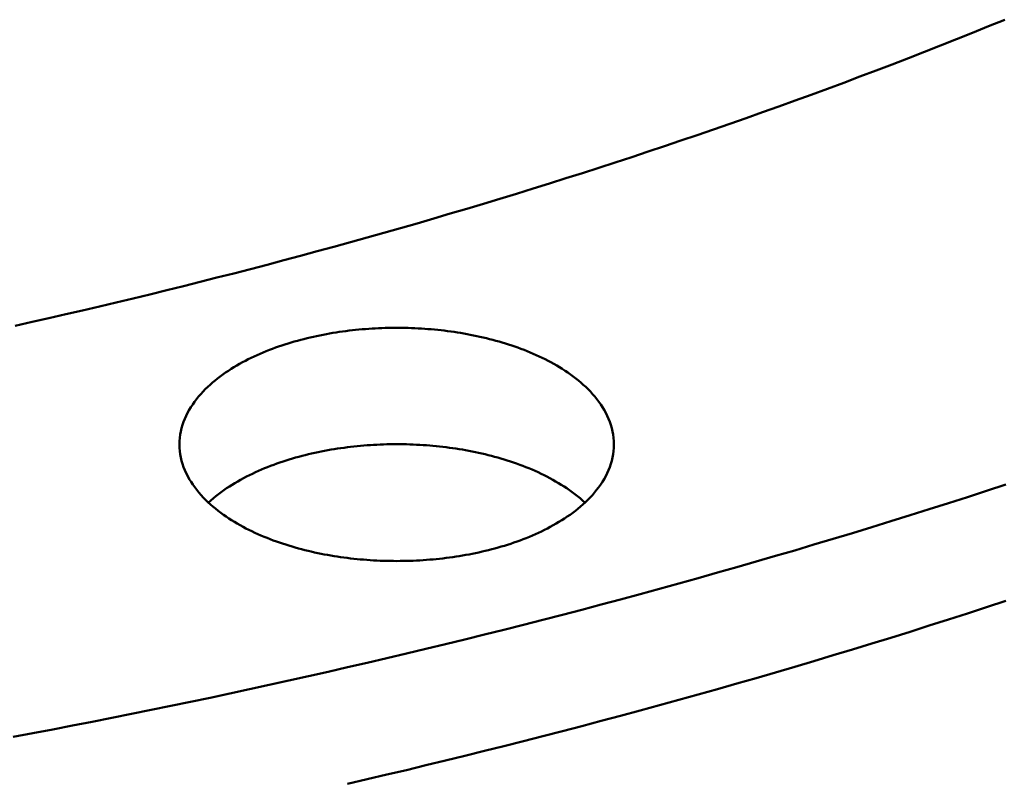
# Model space of a CAD drawing. Header units: millimetres. Extents: x 0 to 841, y 0 to 594.
# Tile 29 of 46: x 397 to 433, y 259 to 287. Entities that reach past the tile are written whole.
import ezdxf

# ---------------------------------------------------------------- set-up
doc = ezdxf.new("R2010")
doc.units = ezdxf.units.MM
doc.layers.add('FINA', color=7, linetype='CONTINUOUS', lineweight=25)
doc.layers.add('VIS', color=7, linetype='CONTINUOUS', lineweight=50)

msp = doc.modelspace()

# ---------------------------------------------------------------- linework, layer by layer
at = {"layer": 'FINA'}
for points in [[(396.892, 275.713), (397.508, 275.851), (398.124, 275.99), (398.739, 276.131), (399.354, 276.273), (399.969, 276.417), (400.583, 276.562), (401.197, 276.709), (401.81, 276.858), (402.424, 277.008), (403.036, 277.16), (403.649, 277.313), (404.261, 277.468), (404.872, 277.624), (405.483, 277.782), (406.094, 277.942), (406.704, 278.103), (407.314, 278.266), (407.924, 278.431), (408.533, 278.597), (409.141, 278.765), (409.749, 278.934), (410.357, 279.105), (410.964, 279.278), (411.571, 279.452), (412.177, 279.628), (412.783, 279.806), (413.388, 279.985), (413.992, 280.166), (414.597, 280.349), (415.2, 280.534), (415.804, 280.72), (416.406, 280.908), (417.008, 281.097), (417.61, 281.288), (418.211, 281.481), (418.811, 281.676), (419.411, 281.873), (420.011, 282.071), (420.609, 282.271), (421.207, 282.473), (421.805, 282.676), (422.402, 282.882), (422.998, 283.089), (423.594, 283.298), (424.189, 283.508), (424.783, 283.721), (425.377, 283.935), (425.97, 284.151), (426.562, 284.369), (427.154, 284.589), (427.745, 284.811), (428.336, 285.034), (428.925, 285.26), (429.514, 285.487), (430.102, 285.716), (430.69, 285.948), (431.276, 286.181), (431.862, 286.416), (432.447, 286.652), (433.032, 286.891)], [(396.892, 275.713), (397.508, 275.851), (398.124, 275.99), (398.739, 276.131), (399.354, 276.273), (399.969, 276.417), (400.583, 276.562), (401.197, 276.709), (401.81, 276.858), (402.424, 277.008), (403.036, 277.16), (403.649, 277.313), (404.261, 277.468), (404.872, 277.624), (405.483, 277.782), (406.094, 277.942), (406.704, 278.103), (407.314, 278.266), (407.924, 278.431), (408.533, 278.597), (409.141, 278.765), (409.749, 278.934), (410.357, 279.105), (410.964, 279.278), (411.571, 279.452), (412.177, 279.628), (412.783, 279.806), (413.388, 279.985), (413.992, 280.166), (414.597, 280.349), (415.2, 280.534), (415.804, 280.72), (416.406, 280.908), (417.008, 281.097), (417.61, 281.288), (418.211, 281.481), (418.811, 281.676), (419.411, 281.873), (420.011, 282.071), (420.609, 282.271), (421.207, 282.473), (421.805, 282.676), (422.402, 282.882), (422.998, 283.089), (423.594, 283.298), (424.189, 283.508), (424.783, 283.721), (425.377, 283.935), (425.97, 284.151), (426.562, 284.369), (427.154, 284.589), (427.745, 284.811), (428.336, 285.034), (428.925, 285.26), (429.514, 285.487), (430.102, 285.716), (430.69, 285.948), (431.276, 286.181), (431.862, 286.416), (432.447, 286.652), (433.032, 286.891)], [(402.892, 271.377), (402.895, 271.497), (402.905, 271.617), (402.921, 271.736), (402.942, 271.854), (402.97, 271.971), (403.003, 272.086), (403.042, 272.2), (403.086, 272.312), (403.135, 272.422), (403.188, 272.529), (403.246, 272.635), (403.308, 272.738), (403.374, 272.838), (403.443, 272.936), (403.516, 273.032), (403.592, 273.125), (403.67, 273.216), (403.752, 273.305), (403.835, 273.391), (403.922, 273.475), (404.01, 273.556), (404.1, 273.636), (404.192, 273.713), (404.286, 273.788), (404.382, 273.861), (404.479, 273.932), (404.577, 274.001), (404.677, 274.068), (404.778, 274.133), (404.88, 274.197), (404.983, 274.258), (405.087, 274.318), (405.193, 274.376), (405.299, 274.432), (405.406, 274.487), (405.513, 274.54), (405.622, 274.592), (405.731, 274.642), (405.841, 274.69), (405.952, 274.737), (406.063, 274.783), (406.175, 274.827), (406.287, 274.87), (406.4, 274.912), (406.513, 274.952), (406.627, 274.991), (406.741, 275.028), (406.856, 275.064), (406.971, 275.099), (407.086, 275.133), (407.202, 275.166), (407.318, 275.197), (407.434, 275.227), (407.551, 275.256), (407.668, 275.284), (407.785, 275.311), (407.902, 275.336), (408.02, 275.361), (408.138, 275.384), (408.256, 275.406), (408.374, 275.428), (408.493, 275.448), (408.611, 275.467), (408.73, 275.485), (408.849, 275.502), (408.968, 275.518), (409.087, 275.533), (409.207, 275.547), (409.326, 275.559), (409.446, 275.571), (409.566, 275.582), (409.685, 275.592), (409.805, 275.601), (409.925, 275.609), (410.045, 275.616), (410.165, 275.621), (410.285, 275.626), (410.405, 275.63), (410.526, 275.633), (410.646, 275.635), (410.766, 275.636), (410.886, 275.636), (411.006, 275.635), (411.127, 275.633), (411.247, 275.63), (411.367, 275.626), (411.487, 275.621), (411.607, 275.616), (411.727, 275.609), (411.847, 275.601), (411.967, 275.592), (412.086, 275.582), (412.206, 275.571), (412.326, 275.559), (412.445, 275.547), (412.565, 275.533), (412.684, 275.518), (412.803, 275.502), (412.922, 275.485), (413.041, 275.467), (413.16, 275.448), (413.278, 275.428), (413.396, 275.406), (413.514, 275.384), (413.632, 275.361), (413.75, 275.336), (413.867, 275.311), (413.985, 275.284), (414.102, 275.256), (414.218, 275.227), (414.334, 275.197), (414.451, 275.166), (414.566, 275.133), (414.682, 275.099), (414.797, 275.064), (414.911, 275.028), (415.025, 274.991), (415.139, 274.952), (415.252, 274.912), (415.365, 274.87), (415.477, 274.827), (415.589, 274.783), (415.7, 274.737), (415.811, 274.69), (415.921, 274.642), (416.03, 274.592), (416.139, 274.54), (416.246, 274.487), (416.353, 274.432), (416.46, 274.376), (416.565, 274.318), (416.669, 274.258), (416.772, 274.197), (416.874, 274.133), (416.975, 274.068), (417.075, 274.001), (417.174, 273.932), (417.271, 273.861), (417.366, 273.788), (417.46, 273.713), (417.552, 273.636), (417.642, 273.556), (417.731, 273.475), (417.817, 273.391), (417.9, 273.305), (417.982, 273.216), (418.06, 273.125), (418.136, 273.032), (418.209, 272.936), (418.278, 272.838), (418.344, 272.738), (418.406, 272.635), (418.464, 272.529), (418.517, 272.422), (418.566, 272.312), (418.61, 272.2), (418.649, 272.086), (418.682, 271.971), (418.71, 271.854), (418.732, 271.736), (418.747, 271.617), (418.757, 271.497), (418.76, 271.377)], [(416.436, 268.365), (416.329, 268.308), (416.221, 268.254), (416.113, 268.2), (416.003, 268.149), (415.893, 268.099), (415.782, 268.051), (415.671, 268.004), (415.559, 267.958), (415.446, 267.914), (415.333, 267.871), (415.22, 267.83), (415.106, 267.79), (414.991, 267.751), (414.876, 267.714), (414.761, 267.678), (414.645, 267.643), (414.529, 267.609), (414.412, 267.577), (414.295, 267.546), (414.178, 267.516), (414.061, 267.487), (413.943, 267.46), (413.825, 267.433), (413.707, 267.408), (413.588, 267.384), (413.47, 267.36), (413.351, 267.338), (413.232, 267.318), (413.112, 267.298), (412.993, 267.279), (412.873, 267.261), (412.754, 267.245), (412.634, 267.229), (412.514, 267.215), (412.393, 267.201), (412.273, 267.188), (412.153, 267.177), (412.032, 267.167), (411.912, 267.157), (411.791, 267.149), (411.671, 267.141), (411.55, 267.135), (411.429, 267.129), (411.308, 267.125), (411.187, 267.121), (411.066, 267.119), (410.946, 267.118), (410.825, 267.117), (410.704, 267.118), (410.583, 267.119), (410.462, 267.122), (410.341, 267.125), (410.22, 267.129), (410.099, 267.135), (409.979, 267.141), (409.858, 267.149), (409.737, 267.157), (409.617, 267.167), (409.496, 267.177), (409.376, 267.189), (409.256, 267.201), (409.136, 267.215), (409.016, 267.229), (408.896, 267.245), (408.776, 267.262), (408.656, 267.279), (408.537, 267.298), (408.418, 267.318), (408.299, 267.339), (408.18, 267.361), (408.061, 267.384), (407.943, 267.408), (407.824, 267.434), (407.706, 267.46), (407.589, 267.488), (407.471, 267.517), (407.354, 267.547), (407.237, 267.578), (407.121, 267.61), (407.005, 267.644), (406.889, 267.679), (406.773, 267.715), (406.658, 267.752), (406.544, 267.791), (406.43, 267.831), (406.316, 267.872), (406.203, 267.915), (406.091, 267.959), (405.979, 268.005), (405.867, 268.052), (405.756, 268.1), (405.646, 268.15), (405.537, 268.202), (405.428, 268.255), (405.32, 268.31), (405.214, 268.366), (405.107, 268.424), (405.002, 268.484), (404.898, 268.545), (404.795, 268.609), (404.694, 268.674), (404.593, 268.741), (404.494, 268.81), (404.396, 268.881), (404.3, 268.955), (404.205, 269.03), (404.112, 269.107), (404.021, 269.187), (403.932, 269.269), (403.845, 269.353), (403.761, 269.439), (403.679, 269.528), (403.599, 269.619), (403.523, 269.713), (403.449, 269.809), (403.379, 269.907), (403.313, 270.008), (403.25, 270.112), (403.192, 270.218), (403.138, 270.326), (403.088, 270.436), (403.044, 270.548), (403.005, 270.663), (402.971, 270.779), (402.943, 270.897), (402.921, 271.015), (402.905, 271.135), (402.896, 271.256), (402.892, 271.377)], [(403.951, 269.251), (404.04, 269.332), (404.132, 269.41), (404.225, 269.487), (404.319, 269.562), (404.416, 269.634), (404.513, 269.704), (404.612, 269.773), (404.713, 269.84), (404.815, 269.904), (404.917, 269.967), (405.021, 270.028), (405.126, 270.087), (405.232, 270.145), (405.339, 270.201), (405.446, 270.255), (405.555, 270.308), (405.664, 270.359), (405.774, 270.409), (405.884, 270.457), (405.995, 270.503), (406.107, 270.549), (406.219, 270.592), (406.332, 270.635), (406.445, 270.676), (406.559, 270.715), (406.673, 270.754), (406.788, 270.791), (406.903, 270.827), (407.018, 270.861), (407.134, 270.895), (407.25, 270.927), (407.367, 270.958), (407.484, 270.988), (407.601, 271.016), (407.718, 271.044), (407.836, 271.07), (407.954, 271.095), (408.072, 271.119), (408.19, 271.142), (408.308, 271.164), (408.427, 271.185), (408.546, 271.204), (408.665, 271.223), (408.784, 271.241), (408.904, 271.257), (409.023, 271.273), (409.143, 271.287), (409.262, 271.3), (409.382, 271.313), (409.502, 271.324), (409.622, 271.335), (409.743, 271.344), (409.863, 271.352), (409.983, 271.36), (410.103, 271.366), (410.224, 271.372), (410.344, 271.376), (410.465, 271.38), (410.585, 271.382), (410.706, 271.384), (410.826, 271.384), (410.947, 271.384), (411.067, 271.382), (411.188, 271.38), (411.308, 271.376), (411.428, 271.372), (411.549, 271.366), (411.669, 271.36), (411.789, 271.352), (411.91, 271.344), (412.03, 271.335), (412.15, 271.324), (412.27, 271.313), (412.39, 271.3), (412.509, 271.287), (412.629, 271.273), (412.749, 271.257), (412.868, 271.241), (412.987, 271.223), (413.106, 271.204), (413.225, 271.185), (413.344, 271.164), (413.462, 271.142), (413.581, 271.119), (413.699, 271.095), (413.816, 271.07), (413.934, 271.044), (414.051, 271.016), (414.168, 270.988), (414.285, 270.958), (414.402, 270.927), (414.518, 270.895), (414.634, 270.861), (414.749, 270.827), (414.864, 270.791), (414.979, 270.754), (415.093, 270.715), (415.207, 270.676), (415.32, 270.635), (415.433, 270.592), (415.545, 270.549), (415.657, 270.503), (415.768, 270.457), (415.878, 270.409), (415.988, 270.359), (416.097, 270.308), (416.206, 270.255), (416.313, 270.201), (416.42, 270.145), (416.526, 270.087), (416.631, 270.028), (416.735, 269.967), (416.838, 269.904), (416.939, 269.84), (417.04, 269.773), (417.139, 269.704), (417.237, 269.634), (417.333, 269.562), (417.428, 269.487), (417.521, 269.41), (417.612, 269.332), (417.701, 269.251)], [(418.76, 271.377), (418.757, 271.256), (418.747, 271.135), (418.731, 271.015), (418.709, 270.896), (418.681, 270.778), (418.647, 270.662), (418.608, 270.548), (418.564, 270.435), (418.514, 270.325), (418.46, 270.217), (418.401, 270.111), (418.339, 270.007), (418.272, 269.906), (418.202, 269.808), (418.129, 269.712), (418.052, 269.618), (417.973, 269.527), (417.89, 269.438), (417.806, 269.351), (417.719, 269.267), (417.63, 269.185), (417.539, 269.106), (417.445, 269.029), (417.351, 268.953), (417.254, 268.88), (417.156, 268.809), (417.057, 268.74), (416.956, 268.673), (416.855, 268.608), (416.752, 268.544), (416.647, 268.483), (416.542, 268.423), (416.436, 268.365)], [(396.818, 260.691), (397.54, 260.827), (398.261, 260.964), (398.982, 261.103), (399.702, 261.244), (400.422, 261.387), (401.142, 261.531), (401.861, 261.677), (402.58, 261.825), (403.299, 261.974), (404.017, 262.125), (404.735, 262.278), (405.452, 262.433), (406.169, 262.59), (406.886, 262.748), (407.602, 262.908), (408.318, 263.07), (409.034, 263.234), (409.749, 263.399), (410.464, 263.566), (411.178, 263.735), (411.892, 263.906), (412.605, 264.079), (413.318, 264.254), (414.031, 264.43), (414.743, 264.608), (415.454, 264.788), (416.165, 264.97), (416.876, 265.154), (417.586, 265.34), (418.296, 265.527), (419.005, 265.717), (419.713, 265.908), (420.422, 266.101), (421.129, 266.296), (421.836, 266.493), (422.543, 266.692), (423.249, 266.893), (423.954, 267.096), (424.659, 267.301), (425.363, 267.507), (426.067, 267.716), (426.77, 267.926), (427.473, 268.139), (428.175, 268.353), (428.876, 268.57), (429.577, 268.788), (430.277, 269.009), (430.977, 269.231), (431.675, 269.455), (432.374, 269.682), (433.071, 269.91)], [(409.034, 258.981), (409.749, 259.147), (410.464, 259.314), (411.178, 259.483), (411.892, 259.654), (412.605, 259.827), (413.318, 260.001), (414.031, 260.178), (414.743, 260.356), (415.454, 260.536), (416.165, 260.718), (416.876, 260.902), (417.586, 261.088), (418.296, 261.275), (419.005, 261.465), (419.713, 261.656), (420.422, 261.849), (421.129, 262.044), (421.836, 262.241), (422.543, 262.44), (423.249, 262.641), (423.954, 262.844), (424.659, 263.048), (425.363, 263.255), (426.067, 263.464), (426.77, 263.674), (427.473, 263.887), (428.175, 264.101), (428.876, 264.317), (429.577, 264.536), (430.277, 264.756), (430.977, 264.979), (431.675, 265.203), (432.374, 265.43), (433.071, 265.658)]]:
    msp.add_lwpolyline(points, dxfattribs=at)
at = {"layer": 'VIS'}
for points in [[(396.892, 275.713), (397.508, 275.851), (398.124, 275.99), (398.739, 276.131), (399.354, 276.273), (399.969, 276.417), (400.583, 276.562), (401.197, 276.709), (401.81, 276.858), (402.424, 277.008), (403.036, 277.16), (403.649, 277.313), (404.261, 277.468), (404.872, 277.624), (405.483, 277.782), (406.094, 277.942), (406.704, 278.103), (407.314, 278.266), (407.924, 278.431), (408.533, 278.597), (409.141, 278.765), (409.749, 278.934), (410.357, 279.105), (410.964, 279.278), (411.571, 279.452), (412.177, 279.628), (412.783, 279.806), (413.388, 279.985), (413.992, 280.166), (414.597, 280.349), (415.2, 280.534), (415.804, 280.72), (416.406, 280.908), (417.008, 281.097), (417.61, 281.288), (418.211, 281.481), (418.811, 281.676), (419.411, 281.873), (420.011, 282.071), (420.609, 282.271), (421.207, 282.473), (421.805, 282.676), (422.402, 282.882), (422.998, 283.089), (423.594, 283.298), (424.189, 283.508), (424.783, 283.721), (425.377, 283.935), (425.97, 284.151), (426.562, 284.369), (427.154, 284.589), (427.745, 284.811), (428.336, 285.034), (428.925, 285.26), (429.514, 285.487), (430.102, 285.716), (430.69, 285.948), (431.276, 286.181), (431.862, 286.416), (432.447, 286.652), (433.032, 286.891)], [(396.892, 275.713), (397.508, 275.851), (398.124, 275.99), (398.739, 276.131), (399.354, 276.273), (399.969, 276.417), (400.583, 276.562), (401.197, 276.709), (401.81, 276.858), (402.424, 277.008), (403.036, 277.16), (403.649, 277.313), (404.261, 277.468), (404.872, 277.624), (405.483, 277.782), (406.094, 277.942), (406.704, 278.103), (407.314, 278.266), (407.924, 278.431), (408.533, 278.597), (409.141, 278.765), (409.749, 278.934), (410.357, 279.105), (410.964, 279.278), (411.571, 279.452), (412.177, 279.628), (412.783, 279.806), (413.388, 279.985), (413.992, 280.166), (414.597, 280.349), (415.2, 280.534), (415.804, 280.72), (416.406, 280.908), (417.008, 281.097), (417.61, 281.288), (418.211, 281.481), (418.811, 281.676), (419.411, 281.873), (420.011, 282.071), (420.609, 282.271), (421.207, 282.473), (421.805, 282.676), (422.402, 282.882), (422.998, 283.089), (423.594, 283.298), (424.189, 283.508), (424.783, 283.721), (425.377, 283.935), (425.97, 284.151), (426.562, 284.369), (427.154, 284.589), (427.745, 284.811), (428.336, 285.034), (428.925, 285.26), (429.514, 285.487), (430.102, 285.716), (430.69, 285.948), (431.276, 286.181), (431.862, 286.416), (432.447, 286.652), (433.032, 286.891)], [(402.892, 271.377), (402.895, 271.497), (402.905, 271.617), (402.921, 271.736), (402.942, 271.854), (402.97, 271.971), (403.003, 272.086), (403.042, 272.2), (403.086, 272.312), (403.135, 272.422), (403.188, 272.529), (403.246, 272.635), (403.308, 272.738), (403.374, 272.838), (403.443, 272.936), (403.516, 273.032), (403.592, 273.125), (403.67, 273.216), (403.752, 273.305), (403.835, 273.391), (403.922, 273.475), (404.01, 273.556), (404.1, 273.636), (404.192, 273.713), (404.286, 273.788), (404.382, 273.861), (404.479, 273.932), (404.577, 274.001), (404.677, 274.068), (404.778, 274.133), (404.88, 274.197), (404.983, 274.258), (405.087, 274.318), (405.193, 274.376), (405.299, 274.432), (405.406, 274.487), (405.513, 274.54), (405.622, 274.592), (405.731, 274.642), (405.841, 274.69), (405.952, 274.737), (406.063, 274.783), (406.175, 274.827), (406.287, 274.87), (406.4, 274.912), (406.513, 274.952), (406.627, 274.991), (406.741, 275.028), (406.856, 275.064), (406.971, 275.099), (407.086, 275.133), (407.202, 275.166), (407.318, 275.197), (407.434, 275.227), (407.551, 275.256), (407.668, 275.284), (407.785, 275.311), (407.902, 275.336), (408.02, 275.361), (408.138, 275.384), (408.256, 275.406), (408.374, 275.428), (408.493, 275.448), (408.611, 275.467), (408.73, 275.485), (408.849, 275.502), (408.968, 275.518), (409.087, 275.533), (409.207, 275.547), (409.326, 275.559), (409.446, 275.571), (409.566, 275.582), (409.685, 275.592), (409.805, 275.601), (409.925, 275.609), (410.045, 275.616), (410.165, 275.621), (410.285, 275.626), (410.405, 275.63), (410.526, 275.633), (410.646, 275.635), (410.766, 275.636), (410.886, 275.636), (411.006, 275.635), (411.127, 275.633), (411.247, 275.63), (411.367, 275.626), (411.487, 275.621), (411.607, 275.616), (411.727, 275.609), (411.847, 275.601), (411.967, 275.592), (412.086, 275.582), (412.206, 275.571), (412.326, 275.559), (412.445, 275.547), (412.565, 275.533), (412.684, 275.518), (412.803, 275.502), (412.922, 275.485), (413.041, 275.467), (413.16, 275.448), (413.278, 275.428), (413.396, 275.406), (413.514, 275.384), (413.632, 275.361), (413.75, 275.336), (413.867, 275.311), (413.985, 275.284), (414.102, 275.256), (414.218, 275.227), (414.334, 275.197), (414.451, 275.166), (414.566, 275.133), (414.682, 275.099), (414.797, 275.064), (414.911, 275.028), (415.025, 274.991), (415.139, 274.952), (415.252, 274.912), (415.365, 274.87), (415.477, 274.827), (415.589, 274.783), (415.7, 274.737), (415.811, 274.69), (415.921, 274.642), (416.03, 274.592), (416.139, 274.54), (416.246, 274.487), (416.353, 274.432), (416.46, 274.376), (416.565, 274.318), (416.669, 274.258), (416.772, 274.197), (416.874, 274.133), (416.975, 274.068), (417.075, 274.001), (417.174, 273.932), (417.271, 273.861), (417.366, 273.788), (417.46, 273.713), (417.552, 273.636), (417.642, 273.556), (417.731, 273.475), (417.817, 273.391), (417.9, 273.305), (417.982, 273.216), (418.06, 273.125), (418.136, 273.032), (418.209, 272.936), (418.278, 272.838), (418.344, 272.738), (418.406, 272.635), (418.464, 272.529), (418.517, 272.422), (418.566, 272.312), (418.61, 272.2), (418.649, 272.086), (418.682, 271.971), (418.71, 271.854), (418.732, 271.736), (418.747, 271.617), (418.757, 271.497), (418.76, 271.377)], [(416.436, 268.365), (416.329, 268.308), (416.221, 268.254), (416.113, 268.2), (416.003, 268.149), (415.893, 268.099), (415.782, 268.051), (415.671, 268.004), (415.559, 267.958), (415.446, 267.914), (415.333, 267.871), (415.22, 267.83), (415.106, 267.79), (414.991, 267.751), (414.876, 267.714), (414.761, 267.678), (414.645, 267.643), (414.529, 267.609), (414.412, 267.577), (414.295, 267.546), (414.178, 267.516), (414.061, 267.487), (413.943, 267.46), (413.825, 267.433), (413.707, 267.408), (413.588, 267.384), (413.47, 267.36), (413.351, 267.338), (413.232, 267.318), (413.112, 267.298), (412.993, 267.279), (412.873, 267.261), (412.754, 267.245), (412.634, 267.229), (412.514, 267.215), (412.393, 267.201), (412.273, 267.188), (412.153, 267.177), (412.032, 267.167), (411.912, 267.157), (411.791, 267.149), (411.671, 267.141), (411.55, 267.135), (411.429, 267.129), (411.308, 267.125), (411.187, 267.121), (411.066, 267.119), (410.946, 267.118), (410.825, 267.117), (410.704, 267.118), (410.583, 267.119), (410.462, 267.122), (410.341, 267.125), (410.22, 267.129), (410.099, 267.135), (409.979, 267.141), (409.858, 267.149), (409.737, 267.157), (409.617, 267.167), (409.496, 267.177), (409.376, 267.189), (409.256, 267.201), (409.136, 267.215), (409.016, 267.229), (408.896, 267.245), (408.776, 267.262), (408.656, 267.279), (408.537, 267.298), (408.418, 267.318), (408.299, 267.339), (408.18, 267.361), (408.061, 267.384), (407.943, 267.408), (407.824, 267.434), (407.706, 267.46), (407.589, 267.488), (407.471, 267.517), (407.354, 267.547), (407.237, 267.578), (407.121, 267.61), (407.005, 267.644), (406.889, 267.679), (406.773, 267.715), (406.658, 267.752), (406.544, 267.791), (406.43, 267.831), (406.316, 267.872), (406.203, 267.915), (406.091, 267.959), (405.979, 268.005), (405.867, 268.052), (405.756, 268.1), (405.646, 268.15), (405.537, 268.202), (405.428, 268.255), (405.32, 268.31), (405.214, 268.366), (405.107, 268.424), (405.002, 268.484), (404.898, 268.545), (404.795, 268.609), (404.694, 268.674), (404.593, 268.741), (404.494, 268.81), (404.396, 268.881), (404.3, 268.955), (404.205, 269.03), (404.112, 269.107), (404.021, 269.187), (403.932, 269.269), (403.845, 269.353), (403.761, 269.439), (403.679, 269.528), (403.599, 269.619), (403.523, 269.713), (403.449, 269.809), (403.379, 269.907), (403.313, 270.008), (403.25, 270.112), (403.192, 270.218), (403.138, 270.326), (403.088, 270.436), (403.044, 270.548), (403.005, 270.663), (402.971, 270.779), (402.943, 270.897), (402.921, 271.015), (402.905, 271.135), (402.896, 271.256), (402.892, 271.377)], [(403.951, 269.251), (404.04, 269.332), (404.132, 269.41), (404.225, 269.487), (404.319, 269.562), (404.416, 269.634), (404.513, 269.704), (404.612, 269.773), (404.713, 269.84), (404.815, 269.904), (404.917, 269.967), (405.021, 270.028), (405.126, 270.087), (405.232, 270.145), (405.339, 270.201), (405.446, 270.255), (405.555, 270.308), (405.664, 270.359), (405.774, 270.409), (405.884, 270.457), (405.995, 270.503), (406.107, 270.549), (406.219, 270.592), (406.332, 270.635), (406.445, 270.676), (406.559, 270.715), (406.673, 270.754), (406.788, 270.791), (406.903, 270.827), (407.018, 270.861), (407.134, 270.895), (407.25, 270.927), (407.367, 270.958), (407.484, 270.988), (407.601, 271.016), (407.718, 271.044), (407.836, 271.07), (407.954, 271.095), (408.072, 271.119), (408.19, 271.142), (408.308, 271.164), (408.427, 271.185), (408.546, 271.204), (408.665, 271.223), (408.784, 271.241), (408.904, 271.257), (409.023, 271.273), (409.143, 271.287), (409.262, 271.3), (409.382, 271.313), (409.502, 271.324), (409.622, 271.335), (409.743, 271.344), (409.863, 271.352), (409.983, 271.36), (410.103, 271.366), (410.224, 271.372), (410.344, 271.376), (410.465, 271.38), (410.585, 271.382), (410.706, 271.384), (410.826, 271.384), (410.947, 271.384), (411.067, 271.382), (411.188, 271.38), (411.308, 271.376), (411.428, 271.372), (411.549, 271.366), (411.669, 271.36), (411.789, 271.352), (411.91, 271.344), (412.03, 271.335), (412.15, 271.324), (412.27, 271.313), (412.39, 271.3), (412.509, 271.287), (412.629, 271.273), (412.749, 271.257), (412.868, 271.241), (412.987, 271.223), (413.106, 271.204), (413.225, 271.185), (413.344, 271.164), (413.462, 271.142), (413.581, 271.119), (413.699, 271.095), (413.816, 271.07), (413.934, 271.044), (414.051, 271.016), (414.168, 270.988), (414.285, 270.958), (414.402, 270.927), (414.518, 270.895), (414.634, 270.861), (414.749, 270.827), (414.864, 270.791), (414.979, 270.754), (415.093, 270.715), (415.207, 270.676), (415.32, 270.635), (415.433, 270.592), (415.545, 270.549), (415.657, 270.503), (415.768, 270.457), (415.878, 270.409), (415.988, 270.359), (416.097, 270.308), (416.206, 270.255), (416.313, 270.201), (416.42, 270.145), (416.526, 270.087), (416.631, 270.028), (416.735, 269.967), (416.838, 269.904), (416.939, 269.84), (417.04, 269.773), (417.139, 269.704), (417.237, 269.634), (417.333, 269.562), (417.428, 269.487), (417.521, 269.41), (417.612, 269.332), (417.701, 269.251)], [(418.76, 271.377), (418.757, 271.256), (418.747, 271.135), (418.731, 271.015), (418.709, 270.896), (418.681, 270.778), (418.647, 270.662), (418.608, 270.548), (418.564, 270.435), (418.514, 270.325), (418.46, 270.217), (418.401, 270.111), (418.339, 270.007), (418.272, 269.906), (418.202, 269.808), (418.129, 269.712), (418.052, 269.618), (417.973, 269.527), (417.89, 269.438), (417.806, 269.351), (417.719, 269.267), (417.63, 269.185), (417.539, 269.106), (417.445, 269.029), (417.351, 268.953), (417.254, 268.88), (417.156, 268.809), (417.057, 268.74), (416.956, 268.673), (416.855, 268.608), (416.752, 268.544), (416.647, 268.483), (416.542, 268.423), (416.436, 268.365)], [(396.818, 260.691), (397.54, 260.827), (398.261, 260.964), (398.982, 261.103), (399.702, 261.244), (400.422, 261.387), (401.142, 261.531), (401.861, 261.677), (402.58, 261.825), (403.299, 261.974), (404.017, 262.125), (404.735, 262.278), (405.452, 262.433), (406.169, 262.59), (406.886, 262.748), (407.602, 262.908), (408.318, 263.07), (409.034, 263.234), (409.749, 263.399), (410.464, 263.566), (411.178, 263.735), (411.892, 263.906), (412.605, 264.079), (413.318, 264.254), (414.031, 264.43), (414.743, 264.608), (415.454, 264.788), (416.165, 264.97), (416.876, 265.154), (417.586, 265.34), (418.296, 265.527), (419.005, 265.717), (419.713, 265.908), (420.422, 266.101), (421.129, 266.296), (421.836, 266.493), (422.543, 266.692), (423.249, 266.893), (423.954, 267.096), (424.659, 267.301), (425.363, 267.507), (426.067, 267.716), (426.77, 267.926), (427.473, 268.139), (428.175, 268.353), (428.876, 268.57), (429.577, 268.788), (430.277, 269.009), (430.977, 269.231), (431.675, 269.455), (432.374, 269.682), (433.071, 269.91)], [(409.034, 258.981), (409.749, 259.147), (410.464, 259.314), (411.178, 259.483), (411.892, 259.654), (412.605, 259.827), (413.318, 260.001), (414.031, 260.178), (414.743, 260.356), (415.454, 260.536), (416.165, 260.718), (416.876, 260.902), (417.586, 261.088), (418.296, 261.275), (419.005, 261.465), (419.713, 261.656), (420.422, 261.849), (421.129, 262.044), (421.836, 262.241), (422.543, 262.44), (423.249, 262.641), (423.954, 262.844), (424.659, 263.048), (425.363, 263.255), (426.067, 263.464), (426.77, 263.674), (427.473, 263.887), (428.175, 264.101), (428.876, 264.317), (429.577, 264.536), (430.277, 264.756), (430.977, 264.979), (431.675, 265.203), (432.374, 265.43), (433.071, 265.658)]]:
    msp.add_lwpolyline(points, dxfattribs=at)

doc.saveas('drawing.dxf')
